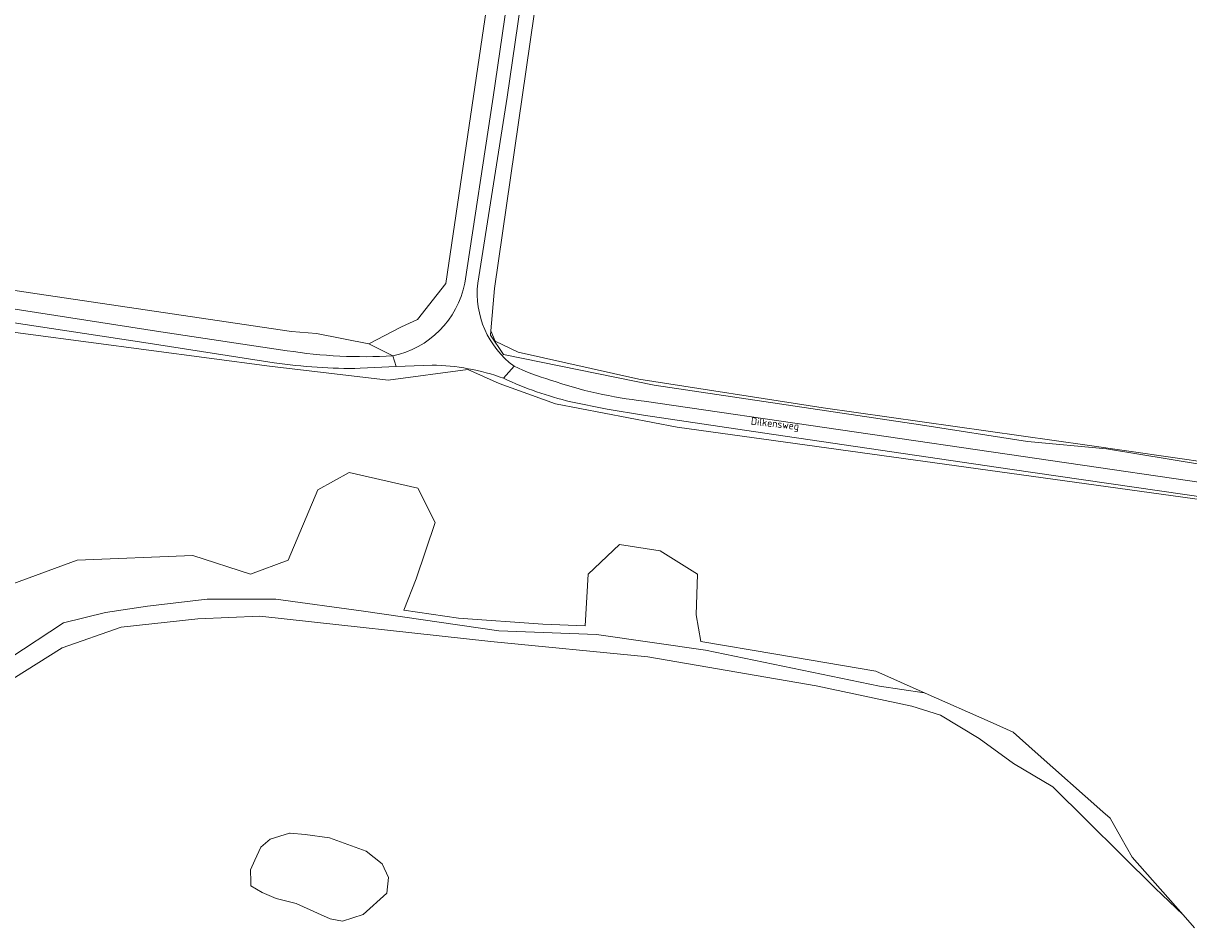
# Model space of a CAD drawing. Extents: x 184422 to 186971, y 345860 to 349088.
# Tile 4 of 59: x 184709 to 184989, y 347127 to 347344. Entities that reach past the tile are written whole.
import ezdxf
from ezdxf.enums import TextEntityAlignment as Align

# ---------------------------------------------------------------- set-up
doc = ezdxf.new("R2010")
doc.units = 0
for name, color, linetype, lineweight in [('B-WE-GR-BOUWLAND-GV', 80, 'Continuous', 13), ('B-WE-GR-GRAS-GV', 60, 'Continuous', 13), ('B-WE-GR-GROENVOORZIENING-GV', 80, 'Continuous', 18), ('B-WE-GR-HOUTWAL-GV', 40, 'Continuous', 13), ('B-WE-GW-TALUD_KRUIN-G', 90, 'Continuous', 18), ('B-WE-OG-TOPOGRAFIE-T18', 1, 'Continuous', 18), ('B-WE-OG-WATER_MEER-GV', 140, 'Continuous', 18), ('B-WE-VH-ONVERHARD-GV', 252, 'Continuous', 18), ('B-WE-VH-VERHARDING_HALFVERHARDING_GRIND-GV', 252, 'Continuous', 18)]:
    doc.layers.add(name, color=color, linetype=linetype, lineweight=lineweight)
doc.styles.add('NLCS-ISO-M1000-T18', font='NLCS-ISO.ttf', dxfattribs={"height": 1.8})

msp = doc.modelspace()

# ---------------------------------------------------------------- linework, layer by layer
at = {"layer": 'B-WE-GR-BOUWLAND-GV', "flags": 128}
msp.add_lwpolyline([(184587.303, 347397.799), (184567.449, 347328.858), (184568.021, 347328.35), (184571.001, 347325.706), (184568.836, 347317.709), (184617.539, 347309.435), (184625.921, 347292.296), (184626.046, 347292.039), (184629.439, 347291.536), (184681.714, 347283.786), (184712.263, 347279.257), (184773.432, 347270.188), (184779.5, 347269.732), (184792.026, 347267.206), (184799.734, 347271.234), (184799.931, 347271.31), (184803.783, 347273.05), (184808.524, 347279.098), (184810.615, 347281.765), (184820.37, 347347.899)], dxfattribs=at)
at = {"layer": 'B-WE-GR-GRAS-GV', "flags": 128}
for points in [[(184835.661, 347373.148), (184822.303, 347280.558), (184821.443, 347270.385), (184822.462, 347267.884), (184827.954, 347265.24), (184857.04, 347258.731), (184901.381, 347251.815), (184964.915, 347242.863), (184994.929, 347238.567), (185039.488, 347231.679), (185044.831, 347230.644), (185045.705, 347230.524), (185049.069, 347229.822), (185063.388, 347226.807), (185066.231, 347247.66), (185069.04, 347266.491), (185073.007, 347292.675), (185075.871, 347313.792), (185078.925, 347335.259), (185080.365, 347349.174)], [(185021.537, 347225.745), (184866.261, 347247.176), (184836.935, 347252.815), (184823.4, 347257.703), (184815.881, 347261.087), (184796.707, 347258.455), (184768.133, 347261.839), (184651.958, 347277.253)], [(184699.33, 347206.947), (184721.888, 347215.218), (184749.71, 347216.346), (184763.621, 347211.834), (184772.644, 347215.218), (184779.788, 347232.137), (184787.307, 347236.273), (184803.85, 347232.513), (184807.986, 347224.242), (184803.474, 347210.707), (184800.466, 347203.187), (184813.625, 347201.307), (184833.928, 347199.804), (184844.079, 347199.427), (184844.831, 347211.834), (184852.35, 347218.978), (184862.126, 347217.474), (184871.149, 347211.834), (184870.773, 347202.059), (184871.901, 347195.668), (184889.947, 347192.66), (184914.01, 347188.524), (184925.915, 347183.248), (184941.517, 347176.333), (184947.095, 347173.861), (184952.393, 347169.161), (184968.666, 347154.726), (184970.405, 347153.183), (184972.943, 347148.652), (184975.669, 347143.784), (184987.975, 347129.94), (184990.708, 347126.865)]]:
    msp.add_lwpolyline(points, dxfattribs=at)
msp.add_lwpolyline([(185044.831, 347230.644), (185039.488, 347231.679), (184994.929, 347238.567), (184964.915, 347242.863), (184901.381, 347251.815), (184857.04, 347258.731), (184827.954, 347265.24), (184822.462, 347267.884), (184821.443, 347270.385), (184821.349, 347269.274), (184824.484, 347264.651), (184860.741, 347257.309), (184924.803, 347247.792), (184950.565, 347243.713), (184969.511, 347241.945), (185007.949, 347235.691)], close=True, dxfattribs=at)
at = {"layer": 'B-WE-GR-GROENVOORZIENING-GV', "flags": 128}
for points in [[(184797.8, 347264.316), (184792.026, 347267.206), (184779.5, 347269.732), (184773.432, 347270.188), (184712.263, 347279.257), (184681.714, 347283.786), (184629.439, 347291.536), (184626.046, 347292.039), (184625.921, 347292.296), (184617.539, 347309.435), (184568.836, 347317.709), (184571.001, 347325.706), (184568.021, 347328.35), (184564.583, 347316.86), (184565.433, 347311.769), (184563.065, 347294.188)], [(184624.662, 347288.28), (184625.78, 347287.874), (184626.947, 347287.646), (184686.769, 347278.651), (184742.06, 347270.141), (184772.382, 347265.578)]]:
    msp.add_lwpolyline(points, dxfattribs=at)
at = {"layer": 'B-WE-GR-GROENVOORZIENING-GV'}
msp.add_lwpolyline([(184772.382, 347265.578, 0.0516186), (184797.8, 347264.316)], format="xyb", dxfattribs=at)
at = {"layer": 'B-WE-GR-HOUTWAL-GV', "flags": 128}
for points in [[(184769.303, 347262.699), (184737.933, 347267.564), (184675.419, 347276.987), (184623.1, 347284.87), (184586.741, 347290.503)], [(184651.958, 347277.253), (184768.133, 347261.839), (184796.707, 347258.455), (184815.881, 347261.087), (184823.4, 347257.703), (184836.935, 347252.815), (184866.261, 347247.176), (185021.537, 347225.745)], [(184807.26, 347262.134), (184798.613, 347261.748), (184789.969, 347261.342)], [(185077.716, 347215.147), (185078.771, 347217.277), (185068.038, 347219.546), (185004.868, 347228.624), (185000, 347229.33), (184946.287, 347237.121), (184886.802, 347245.823), (184858.11, 347250.049), (184849.37, 347251.535), (184840.679, 347253.283)], [(184692.739, 347183.152), (184718.588, 347200.184), (184728.697, 347202.615), (184738.837, 347204.161), (184753.158, 347205.862), (184769.706, 347205.844), (184790.739, 347202.93), (184823.31, 347198.218), (184846.833, 347197.327), (184873.066, 347193.587), (184914.885, 347184.954), (184925.63, 347183.301), (184925.915, 347183.248), (184914.01, 347188.524), (184889.947, 347192.66), (184871.901, 347195.668), (184870.773, 347202.059), (184871.149, 347211.834), (184862.126, 347217.474), (184852.35, 347218.978), (184844.831, 347211.834), (184844.079, 347199.427), (184833.928, 347199.804), (184813.625, 347201.307), (184800.466, 347203.187), (184803.474, 347210.707), (184807.986, 347224.242), (184803.85, 347232.513), (184787.307, 347236.273), (184779.788, 347232.137), (184772.644, 347215.218), (184763.621, 347211.834), (184749.71, 347216.346), (184721.888, 347215.218), (184699.33, 347206.947)], [(184703.593, 347184.889), (184718.314, 347194.107), (184732.484, 347199.146), (184750.941, 347201.13), (184765.823, 347201.785), (184821.406, 347195.695), (184859.146, 347192.008), (184899.649, 347184.985), (184922.732, 347180.156), (184929.566, 347177.941), (184938.887, 347172.32), (184947.176, 347166.349), (184956.636, 347160.728), (184981.242, 347136.34), (184987.975, 347129.94), (184975.669, 347143.784), (184972.943, 347148.652), (184970.405, 347153.183), (184968.666, 347154.726), (184952.393, 347169.161), (184947.095, 347173.861), (184941.517, 347176.333), (184925.915, 347183.248), (184925.63, 347183.301), (184914.885, 347184.954), (184873.066, 347193.587), (184846.833, 347197.327), (184823.31, 347198.218), (184790.739, 347202.93), (184769.706, 347205.844), (184753.158, 347205.862), (184738.837, 347204.161), (184728.697, 347202.615), (184718.588, 347200.184), (184692.739, 347183.152)]]:
    msp.add_lwpolyline(points, dxfattribs=at)
at = {"layer": 'B-WE-GR-HOUTWAL-GV'}
for points in [[(184789.969, 347261.342, -0.0412818), (184769.303, 347262.699)], [(184824.46, 347258.949, 0.0826045), (184807.26, 347262.134)], [(184840.679, 347253.283, -0.0500519), (184824.46, 347258.949)]]:
    msp.add_lwpolyline(points, format="xyb", dxfattribs=at)
at = {"layer": 'B-WE-GR-HOUTWAL-GV', "flags": 128}
msp.add_lwpolyline([(184769.768, 347133.878), (184774.597, 347132.703), (184779.704, 347130.32), (184782.791, 347129.016), (184785.72, 347128.423), (184790.695, 347130.007), (184796.368, 347135.141), (184796.766, 347138.908), (184795.304, 347142.205), (184791.453, 347145.222), (184782.608, 347148.493), (184776.713, 347149.266), (184773.106, 347149.564), (184772.968, 347149.599), (184768.322, 347148.162), (184766.044, 347146.224), (184764.642, 347143.12), (184763.601, 347140.761), (184763.682, 347137.92), (184763.71, 347136.95), (184766.438, 347135.308)], close=True, dxfattribs=at)
at = {"layer": 'B-WE-GW-TALUD_KRUIN-G', "flags": 128}
msp.add_lwpolyline([(184925.915, 347183.248), (184925.63, 347183.301), (184914.885, 347184.954), (184873.066, 347193.587), (184846.833, 347197.327), (184823.31, 347198.218), (184790.739, 347202.93), (184769.706, 347205.844), (184753.158, 347205.862), (184738.837, 347204.161), (184728.697, 347202.615), (184718.588, 347200.184), (184692.739, 347183.152), (184678.261, 347166.29), (184674.168, 347160.818), (184670.513, 347154.116), (184667.836, 347143.38), (184666.196, 347131.505)], dxfattribs=at)
at = {"layer": 'B-WE-OG-WATER_MEER-GV', "flags": 128}
msp.add_lwpolyline([(184990.708, 347126.865), (184987.975, 347129.94), (184981.242, 347136.34), (184956.636, 347160.728), (184947.176, 347166.349), (184938.887, 347172.32), (184929.566, 347177.941), (184922.732, 347180.156), (184899.649, 347184.985), (184859.146, 347192.008), (184821.406, 347195.695), (184765.823, 347201.785), (184750.941, 347201.13), (184732.484, 347199.146), (184718.314, 347194.107), (184703.593, 347184.889)], dxfattribs=at)
msp.add_lwpolyline([(184779.704, 347130.32), (184774.597, 347132.703), (184769.768, 347133.878), (184766.438, 347135.308), (184763.71, 347136.95), (184763.682, 347137.92), (184763.601, 347140.761), (184764.642, 347143.12), (184766.044, 347146.224), (184768.322, 347148.162), (184772.968, 347149.599), (184773.106, 347149.564), (184776.713, 347149.266), (184782.608, 347148.493), (184791.453, 347145.222), (184795.304, 347142.205), (184796.766, 347138.908), (184796.368, 347135.141), (184790.695, 347130.007), (184785.72, 347128.423), (184782.791, 347129.016)], close=True, dxfattribs=at)
at = {"layer": 'B-WE-VH-ONVERHARD-GV', "flags": 128}
for points in [[(184815.132, 347281.804), (184821.96, 347326.51), (184840.61, 347454.039), (184847.28, 347500), (184850.092, 347519.377), (184856.3, 347561.75)], [(184859.265, 347561.421), (184853.173, 347518.969), (184850.467, 347500), (184843.808, 347453.326), (184825.327, 347326.499), (184818.271, 347281.816)], [(184858.291, 347253.454), (185000, 347232.75), (185079.628, 347221.116), (185080.57, 347223.547), (185063.388, 347226.807), (185049.069, 347229.822), (185045.705, 347230.524), (185044.831, 347230.644), (185007.949, 347235.691), (184969.511, 347241.945), (184950.565, 347243.713), (184924.803, 347247.792), (184860.741, 347257.309), (184824.484, 347264.651), (184821.349, 347269.274), (184821.443, 347270.385), (184822.303, 347280.558), (184835.661, 347373.148)], [(184820.37, 347347.899), (184810.615, 347281.765), (184808.524, 347279.098), (184803.783, 347273.05), (184799.931, 347271.31), (184799.734, 347271.234), (184792.026, 347267.206), (184797.8, 347264.316)]]:
    msp.add_lwpolyline(points, dxfattribs=at)
at = {"layer": 'B-WE-VH-ONVERHARD-GV'}
for points in [[(184797.8, 347264.316, 0.3006314), (184815.132, 347281.804)], [(184818.271, 347281.816, 0.2678847), (184826.988, 347261.862)], [(184826.988, 347261.862, 0.0461681), (184835.749, 347258.532)], [(184835.749, 347258.532, 0.055456), (184858.291, 347253.454)]]:
    msp.add_lwpolyline(points, format="xyb", dxfattribs=at)
at = {"layer": 'B-WE-VH-VERHARDING_HALFVERHARDING_GRIND-GV', "flags": 128}
for points in [[(184856.3, 347561.75), (184850.092, 347519.377), (184847.28, 347500), (184840.61, 347454.039), (184821.96, 347326.51), (184815.132, 347281.804)], [(184818.271, 347281.816), (184825.327, 347326.499), (184843.808, 347453.326), (184850.467, 347500), (184853.173, 347518.969), (184859.265, 347561.421)], [(184586.741, 347290.503), (184623.1, 347284.87), (184675.419, 347276.987), (184737.933, 347267.564), (184769.303, 347262.699)], [(184772.382, 347265.578), (184742.06, 347270.141), (184686.769, 347278.651), (184626.947, 347287.646), (184625.78, 347287.874), (184624.662, 347288.28)], [(184789.969, 347261.342), (184798.613, 347261.748), (184797.8, 347264.316)], [(184797.8, 347264.316), (184798.613, 347261.748), (184807.26, 347262.134)], [(184824.46, 347258.949), (184826.988, 347261.862)], [(184826.988, 347261.862), (184824.46, 347258.949)], [(184840.679, 347253.283), (184849.37, 347251.535), (184858.11, 347250.049), (184886.802, 347245.823), (184946.287, 347237.121), (185000, 347229.33), (185004.868, 347228.624), (185068.038, 347219.546), (185078.771, 347217.277), (185079.628, 347221.116), (185000, 347232.75), (184858.291, 347253.454)]]:
    msp.add_lwpolyline(points, dxfattribs=at)
at = {"layer": 'B-WE-VH-VERHARDING_HALFVERHARDING_GRIND-GV'}
for points in [[(184815.132, 347281.804, -0.3006314), (184797.8, 347264.316)], [(184826.988, 347261.862, -0.2678847), (184818.271, 347281.816)], [(184797.8, 347264.316, -0.0516186), (184772.382, 347265.578)], [(184769.303, 347262.699, 0.0412818), (184789.969, 347261.342)], [(184807.26, 347262.134, -0.0826045), (184824.46, 347258.949)], [(184835.749, 347258.532, -0.0461681), (184826.988, 347261.862)], [(184824.46, 347258.949, 0.0500519), (184840.679, 347253.283)], [(184858.291, 347253.454, -0.055456), (184835.749, 347258.532)]]:
    msp.add_lwpolyline(points, format="xyb", dxfattribs=at)

# ---------------------------------------------------------------- texts
at = {"layer": 'B-WE-OG-TOPOGRAFIE-T18', "style": 'NLCS-ISO-M1000-T18'}
msp.add_text('Dilkensweg', height=1.8, rotation=353.4, dxfattribs=at).set_placement((184889.763, 347247.774), align=Align.MIDDLE)

doc.saveas('drawing.dxf')
